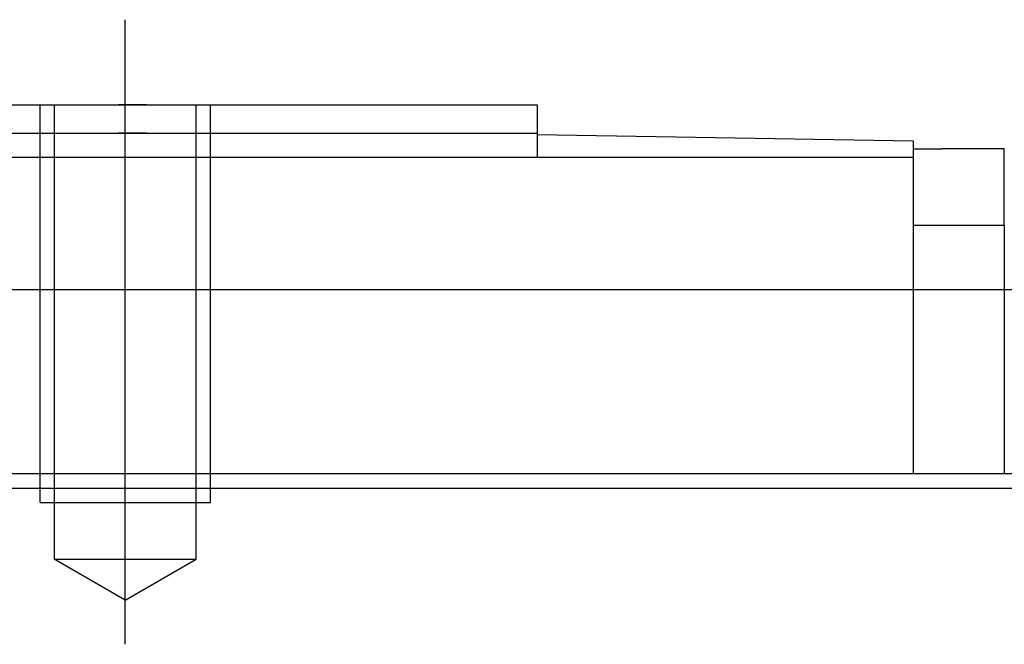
# Model space of a CAD drawing. Header units: millimetres. Extents: x -386 to 3135, y -1989 to 860.
# Tile 191 of 256: x 8 to 43, y -968 to -946. Entities that reach past the tile are written whole.
import ezdxf
from ezdxf.lldxf.tags import DXFTag

# ---------------------------------------------------------------- set-up
doc = ezdxf.new("R2010")
doc.units = ezdxf.units.MM
doc.layers.get('0').update_dxf_attribs({"linetype": 'CONTINUOUS'})
tags = doc.linetypes.add('DASHED', pattern=[25.72, 12.86, -12.86]).pattern_tags.tags
tags[6:7] = [DXFTag(74, 4), DXFTag(75, 0), DXFTag(340, '0'), DXFTag(46, 0.0), DXFTag(50, 0.0), DXFTag(44, 0.0), DXFTag(45, 0.0)]
tags[4:5] = [DXFTag(74, 4), DXFTag(75, 0), DXFTag(340, '0'), DXFTag(46, 0.0), DXFTag(50, 0.0), DXFTag(44, 0.0), DXFTag(45, 0.0)]

msp = doc.modelspace()

# ---------------------------------------------------------------- linework, layer by layer
at = {"ltscale": 0.2}
msp.add_line((11.678, -967.81), (11.678, -945.81), dxfattribs=at)
at = {"linetype": 'Continuous'}
for p, q in [((-3.822, -948.81), (26.178, -948.81)), ((26.178, -948.81), (26.178, -949.81)), ((-3.822, -949.81), (26.178, -949.81)), ((26.178, -949.81), (26.178, -950.66)), ((39.428, -950.091), (26.178, -949.86)), ((39.428, -950.66), (39.428, -950.091)), ((39.428, -950.36), (40.428, -950.36)), ((42.628, -950.36), (40.428, -950.36)), ((42.628, -953.06), (42.628, -950.36)), ((39.428, -950.66), (-62.072, -950.66)), ((39.428, -961.81), (39.428, -950.66)), ((42.628, -953.06), (39.428, -953.06)), ((42.628, -953.06), (42.628, -960.31)), ((-5.572, -955.31), (109.919, -955.309)), ((108.353, -961.809), (-154.822, -961.81))]:
    msp.add_line(p, q, dxfattribs=at)
at = {"linetype": 'DASHED', "ltscale": 0.1}
for p, q in [((8.678, -962.81), (8.678, -948.81)), ((9.178, -948.81), (9.178, -964.81)), ((14.178, -964.81), (14.178, -948.81)), ((14.678, -962.81), (14.678, -948.81)), ((8.678, -962.81), (14.678, -962.81)), ((9.178, -964.81), (14.178, -964.81)), ((11.678, -966.253), (9.178, -964.81)), ((11.678, -966.253), (14.178, -964.81))]:
    msp.add_line(p, q, dxfattribs=at)
msp.add_line((-242.822, -962.31), (399.178, -962.31))
for points in [[(12.428, -948.81), (11.428, -948.81)], [(12.428, -949.81), (11.428, -949.81)]]:
    msp.add_open_spline(points, degree=1, dxfattribs=at)
at = {"linetype": 'Continuous'}
msp.add_open_spline([(42.628, -960.31), (42.628, -961.81)], degree=1, dxfattribs=at)

doc.saveas('drawing.dxf')
